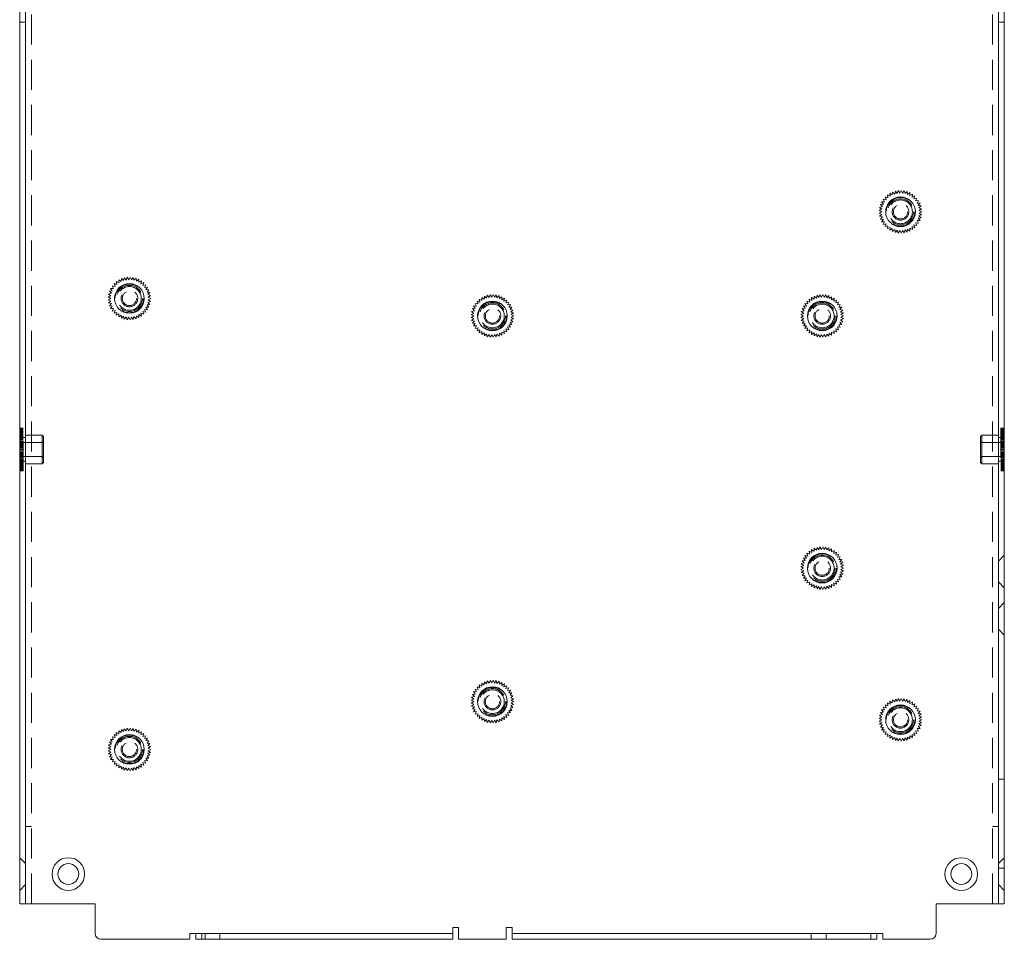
# Model space of a CAD drawing. Header units: millimetres. Extents: x 4065 to 8083, y -652 to 5416.
# Tile 125 of 256: x 5502 to 5668, y 2818 to 2973. Entities that reach past the tile are written whole.
import ezdxf

# ---------------------------------------------------------------- set-up
doc = ezdxf.new("R2010")
doc.units = ezdxf.units.MM
doc.header["$LTSCALE"] = 0.8
doc.linetypes.add('HIDDEN', pattern=[9.525, 6.35, -3.175])
doc.layers.get('0').update_dxf_attribs({"linetype": 'CONTINUOUS', "lineweight": 0})
doc.layers.add('3', color=5, linetype='HIDDEN', lineweight=0)

msp = doc.modelspace()

# ---------------------------------------------------------------- linework, layer by layer
for p, q in [((5503.061, 2824.28), (5503.061, 3426.28)), ((5667.061, 3426.28), (5667.061, 2824.28)), ((5502.061, 2824.28), (5502.061, 3425.28)), ((5668.061, 3425.28), (5668.061, 2824.28)), ((5502.061, 2824.28), (5514.761, 2824.28)), ((5514.761, 2819.28), (5514.761, 2824.28)), ((5668.061, 2824.28), (5656.561, 2824.28)), ((5656.561, 2819.28), (5656.561, 2824.28)), ((5530.761, 2819.28), (5575.061, 2819.28)), ((5530.761, 2818.28), (5530.761, 2819.28)), ((5531.761, 2818.28), (5531.761, 2819.28)), ((5575.061, 2820.28), (5576.061, 2820.28)), ((5575.061, 2818.28), (5575.061, 2820.28)), ((5576.061, 2820.28), (5576.061, 2818.28)), ((5584.061, 2820.28), (5585.061, 2820.28)), ((5584.061, 2818.28), (5584.061, 2820.28)), ((5585.061, 2818.28), (5585.061, 2820.28)), ((5585.061, 2819.28), (5647.561, 2819.28)), ((5646.561, 2818.28), (5646.561, 2819.28)), ((5647.561, 2818.28), (5647.561, 2819.28)), ((5530.761, 2818.28), (5515.761, 2818.28)), ((5575.061, 2818.28), (5531.761, 2818.28)), ((5584.061, 2818.28), (5576.061, 2818.28)), ((5646.561, 2818.28), (5585.061, 2818.28)), ((5655.561, 2818.28), (5647.561, 2818.28))]:
    msp.add_line(p, q)
for centre, radius in [((5650.561, 2940.88), 2.5), ((5520.561, 2926.28), 2.5), ((5581.761, 2923.33), 2.5), ((5637.361, 2923.33), 2.5), ((5637.361, 2880.83), 2.5), ((5581.761, 2858.33), 2.5), ((5650.561, 2855.28), 2.5), ((5520.561, 2850.28), 2.5), ((5510.261, 2829.28), 2.75), ((5660.811, 2829.28), 2.75), ((5510.261, 2829.28), 1.75), ((5660.811, 2829.28), 1.75)]:
    msp.add_circle(centre, radius)
for centre, start, end in [((5515.761, 2819.28), 180, 270), ((5655.561, 2819.28), 270, 0)]:
    msp.add_arc(centre, 1, start, end)
at = {"layer": '3'}
for p, q in [((5503.061, 2824.28), (5503.061, 3391.28)), ((5667.061, 3391.28), (5667.061, 2824.28)), ((5504.061, 2824.28), (5504.061, 3374.28)), ((5666.061, 2824.28), (5666.061, 3374.28)), ((5502.061, 2972.83), (5503.061, 2972.83)), ((5668.061, 2972.83), (5667.061, 2972.83)), ((5648.449, 2943.226), (5647.971, 2943.381)), ((5647.971, 2943.381), (5648.143, 2942.909)), ((5648.796, 2943.497), (5648.345, 2943.717)), ((5648.345, 2943.717), (5648.449, 2943.226)), ((5649.177, 2943.717), (5648.761, 2943.998)), ((5648.761, 2943.998), (5648.796, 2943.497)), ((5649.212, 2944.218), (5649.177, 2943.717)), ((5649.586, 2943.882), (5649.212, 2944.218)), ((5649.69, 2944.373), (5649.586, 2943.882)), ((5650.013, 2943.988), (5649.69, 2944.373)), ((5650.185, 2944.46), (5650.013, 2943.988)), ((5650.451, 2944.034), (5650.185, 2944.46)), ((5650.687, 2944.478), (5650.451, 2944.034)), ((5650.891, 2944.019), (5650.687, 2944.478)), ((5651.186, 2944.425), (5650.891, 2944.019)), ((5651.325, 2943.942), (5651.186, 2944.425)), ((5651.673, 2944.304), (5651.325, 2943.942)), ((5651.743, 2943.806), (5651.673, 2944.304)), ((5652.139, 2944.116), (5651.743, 2943.806)), ((5652.139, 2943.613), (5652.139, 2944.116)), ((5652.574, 2943.864), (5652.139, 2943.613)), ((5652.504, 2943.367), (5652.574, 2943.864)), ((5652.97, 2943.555), (5652.504, 2943.367)), ((5652.831, 2943.072), (5652.97, 2943.555)), ((5653.319, 2943.194), (5652.831, 2943.072)), ((5653.114, 2942.735), (5653.319, 2943.194)), ((5647.527, 2941.75), (5647.04, 2941.628)), ((5647.04, 2941.628), (5647.435, 2941.319)), ((5647.678, 2942.164), (5647.178, 2942.111)), ((5647.178, 2942.111), (5647.527, 2941.75)), ((5647.884, 2942.553), (5647.382, 2942.57)), ((5647.382, 2942.57), (5647.678, 2942.164)), ((5648.143, 2942.909), (5647.648, 2942.996)), ((5647.648, 2942.996), (5647.884, 2942.553)), ((5653.614, 2942.788), (5653.114, 2942.735)), ((5653.348, 2942.362), (5653.614, 2942.788)), ((5653.85, 2942.344), (5653.348, 2942.362)), ((5653.527, 2941.959), (5653.85, 2942.344)), ((5654.021, 2941.872), (5653.527, 2941.959)), ((5653.648, 2941.536), (5654.021, 2941.872)), ((5654.126, 2941.381), (5653.648, 2941.536)), ((5647.435, 2941.319), (5646.97, 2941.131)), ((5646.97, 2941.131), (5647.405, 2940.88)), ((5647.405, 2940.88), (5646.97, 2940.629)), ((5646.97, 2940.629), (5647.435, 2940.441)), ((5647.435, 2940.441), (5647.04, 2940.131)), ((5647.04, 2940.131), (5647.527, 2940.01)), ((5647.527, 2940.01), (5647.178, 2939.649)), ((5653.527, 2939.8), (5654.021, 2939.888)), ((5653.648, 2940.224), (5654.126, 2940.379)), ((5654.021, 2939.888), (5653.648, 2940.224)), ((5653.71, 2941.1), (5654.126, 2941.381)), ((5654.161, 2940.88), (5653.71, 2941.1)), ((5653.71, 2940.66), (5654.161, 2940.88)), ((5654.126, 2940.379), (5653.71, 2940.66)), ((5647.178, 2939.649), (5647.678, 2939.596)), ((5647.678, 2939.596), (5647.382, 2939.19)), ((5647.382, 2939.19), (5647.884, 2939.207)), ((5647.884, 2939.207), (5647.648, 2938.764)), ((5647.648, 2938.764), (5648.143, 2938.851)), ((5648.143, 2938.851), (5647.971, 2938.379)), ((5647.971, 2938.379), (5648.449, 2938.534)), ((5648.449, 2938.534), (5648.345, 2938.043)), ((5648.345, 2938.043), (5648.796, 2938.263)), ((5648.796, 2938.263), (5648.761, 2937.762)), ((5652.504, 2938.393), (5652.97, 2938.205)), ((5652.574, 2937.895), (5652.504, 2938.393)), ((5652.831, 2938.687), (5653.319, 2938.566)), ((5652.97, 2938.205), (5652.831, 2938.687)), ((5653.114, 2939.025), (5653.614, 2938.972)), ((5653.319, 2938.566), (5653.114, 2939.025)), ((5653.348, 2939.398), (5653.85, 2939.416)), ((5653.614, 2938.972), (5653.348, 2939.398)), ((5653.85, 2939.416), (5653.527, 2939.8)), ((5648.761, 2937.762), (5649.177, 2938.043)), ((5649.177, 2938.043), (5649.212, 2937.542)), ((5649.212, 2937.542), (5649.586, 2937.878)), ((5649.586, 2937.878), (5649.69, 2937.387)), ((5649.69, 2937.387), (5650.013, 2937.772)), ((5650.013, 2937.772), (5650.185, 2937.3)), ((5650.185, 2937.3), (5650.451, 2937.726)), ((5650.451, 2937.726), (5650.687, 2937.282)), ((5650.687, 2937.282), (5650.891, 2937.741)), ((5650.891, 2937.741), (5651.186, 2937.335)), ((5651.186, 2937.335), (5651.325, 2937.817)), ((5651.325, 2937.817), (5651.673, 2937.456)), ((5651.673, 2937.456), (5651.743, 2937.953)), ((5651.743, 2937.953), (5652.139, 2937.644)), ((5652.139, 2938.147), (5652.574, 2937.895)), ((5652.139, 2937.644), (5652.139, 2938.147)), ((5518.143, 2928.309), (5517.648, 2928.396)), ((5517.648, 2928.396), (5517.884, 2927.953)), ((5518.449, 2928.626), (5517.971, 2928.781)), ((5517.971, 2928.781), (5518.143, 2928.309)), ((5518.796, 2928.897), (5518.345, 2929.117)), ((5518.345, 2929.117), (5518.449, 2928.626)), ((5519.177, 2929.117), (5518.761, 2929.398)), ((5518.761, 2929.398), (5518.796, 2928.897)), ((5519.212, 2929.618), (5519.177, 2929.117)), ((5519.586, 2929.282), (5519.212, 2929.618)), ((5519.69, 2929.773), (5519.586, 2929.282)), ((5520.013, 2929.388), (5519.69, 2929.773)), ((5520.185, 2929.86), (5520.013, 2929.388)), ((5520.451, 2929.434), (5520.185, 2929.86)), ((5520.687, 2929.878), (5520.451, 2929.434)), ((5520.891, 2929.419), (5520.687, 2929.878)), ((5521.186, 2929.825), (5520.891, 2929.419)), ((5521.325, 2929.342), (5521.186, 2929.825)), ((5521.673, 2929.704), (5521.325, 2929.342)), ((5521.743, 2929.206), (5521.673, 2929.704)), ((5522.139, 2929.516), (5521.743, 2929.206)), ((5522.139, 2929.013), (5522.139, 2929.516)), ((5522.574, 2929.264), (5522.139, 2929.013)), ((5522.504, 2928.767), (5522.574, 2929.264)), ((5522.97, 2928.955), (5522.504, 2928.767)), ((5522.831, 2928.472), (5522.97, 2928.955)), ((5523.319, 2928.594), (5522.831, 2928.472)), ((5523.114, 2928.135), (5523.319, 2928.594)), ((5517.435, 2926.719), (5516.97, 2926.531)), ((5517.527, 2927.15), (5517.04, 2927.028)), ((5517.04, 2927.028), (5517.435, 2926.719)), ((5517.678, 2927.564), (5517.178, 2927.511)), ((5517.178, 2927.511), (5517.527, 2927.15)), ((5517.884, 2927.953), (5517.382, 2927.97)), ((5517.382, 2927.97), (5517.678, 2927.564)), ((5523.614, 2928.188), (5523.114, 2928.135)), ((5523.348, 2927.762), (5523.614, 2928.188)), ((5523.85, 2927.744), (5523.348, 2927.762)), ((5523.527, 2927.359), (5523.85, 2927.744)), ((5524.021, 2927.272), (5523.527, 2927.359)), ((5523.648, 2926.936), (5524.021, 2927.272)), ((5524.126, 2926.781), (5523.648, 2926.936)), ((5523.71, 2926.5), (5524.126, 2926.781)), ((5580.412, 2926.668), (5580.377, 2926.167)), ((5580.786, 2926.332), (5580.412, 2926.668)), ((5580.89, 2926.823), (5580.786, 2926.332)), ((5581.213, 2926.438), (5580.89, 2926.823)), ((5581.385, 2926.91), (5581.213, 2926.438)), ((5581.651, 2926.484), (5581.385, 2926.91)), ((5581.887, 2926.928), (5581.651, 2926.484)), ((5582.091, 2926.469), (5581.887, 2926.928)), ((5582.386, 2926.875), (5582.091, 2926.469)), ((5582.525, 2926.392), (5582.386, 2926.875)), ((5582.873, 2926.754), (5582.525, 2926.392)), ((5582.943, 2926.256), (5582.873, 2926.754)), ((5636.012, 2926.668), (5635.977, 2926.167)), ((5636.386, 2926.332), (5636.012, 2926.668)), ((5636.49, 2926.823), (5636.386, 2926.332)), ((5636.813, 2926.438), (5636.49, 2926.823)), ((5636.985, 2926.91), (5636.813, 2926.438)), ((5637.251, 2926.484), (5636.985, 2926.91)), ((5637.487, 2926.928), (5637.251, 2926.484)), ((5637.691, 2926.469), (5637.487, 2926.928)), ((5637.986, 2926.875), (5637.691, 2926.469)), ((5638.125, 2926.392), (5637.986, 2926.875)), ((5638.473, 2926.754), (5638.125, 2926.392)), ((5638.543, 2926.256), (5638.473, 2926.754)), ((5516.97, 2926.531), (5517.405, 2926.28)), ((5517.405, 2926.28), (5516.97, 2926.029)), ((5516.97, 2926.029), (5517.435, 2925.841)), ((5517.435, 2925.841), (5517.04, 2925.531)), ((5517.04, 2925.531), (5517.527, 2925.41)), ((5517.527, 2925.41), (5517.178, 2925.049)), ((5517.178, 2925.049), (5517.678, 2924.996)), ((5517.678, 2924.996), (5517.382, 2924.59)), ((5523.527, 2925.2), (5524.021, 2925.288)), ((5523.85, 2924.816), (5523.527, 2925.2)), ((5523.648, 2925.624), (5524.126, 2925.779)), ((5524.021, 2925.288), (5523.648, 2925.624)), ((5524.161, 2926.28), (5523.71, 2926.5)), ((5523.71, 2926.06), (5524.161, 2926.28)), ((5524.126, 2925.779), (5523.71, 2926.06)), ((5579.084, 2925.003), (5578.582, 2925.02)), ((5578.582, 2925.02), (5578.878, 2924.614)), ((5579.343, 2925.359), (5578.848, 2925.446)), ((5578.848, 2925.446), (5579.084, 2925.003)), ((5579.649, 2925.676), (5579.171, 2925.831)), ((5579.171, 2925.831), (5579.343, 2925.359)), ((5579.996, 2925.947), (5579.545, 2926.167)), ((5579.545, 2926.167), (5579.649, 2925.676)), ((5580.377, 2926.167), (5579.961, 2926.448)), ((5579.961, 2926.448), (5579.996, 2925.947)), ((5583.339, 2926.566), (5582.943, 2926.256)), ((5583.339, 2926.063), (5583.339, 2926.566)), ((5583.774, 2926.314), (5583.339, 2926.063)), ((5583.704, 2925.817), (5583.774, 2926.314)), ((5584.17, 2926.005), (5583.704, 2925.817)), ((5584.031, 2925.522), (5584.17, 2926.005)), ((5584.519, 2925.644), (5584.031, 2925.522)), ((5584.314, 2925.185), (5584.519, 2925.644)), ((5584.814, 2925.238), (5584.314, 2925.185)), ((5584.548, 2924.812), (5584.814, 2925.238)), ((5634.684, 2925.003), (5634.182, 2925.02)), ((5634.182, 2925.02), (5634.478, 2924.614)), ((5634.943, 2925.359), (5634.448, 2925.446)), ((5634.448, 2925.446), (5634.684, 2925.003)), ((5635.249, 2925.676), (5634.771, 2925.831)), ((5634.771, 2925.831), (5634.943, 2925.359)), ((5635.596, 2925.947), (5635.145, 2926.167)), ((5635.145, 2926.167), (5635.249, 2925.676)), ((5635.977, 2926.167), (5635.561, 2926.448)), ((5635.561, 2926.448), (5635.596, 2925.947)), ((5638.939, 2926.566), (5638.543, 2926.256)), ((5638.939, 2926.063), (5638.939, 2926.566)), ((5639.374, 2926.314), (5638.939, 2926.063)), ((5639.304, 2925.817), (5639.374, 2926.314)), ((5639.77, 2926.005), (5639.304, 2925.817)), ((5639.631, 2925.522), (5639.77, 2926.005)), ((5640.119, 2925.644), (5639.631, 2925.522)), ((5639.914, 2925.185), (5640.119, 2925.644)), ((5640.414, 2925.238), (5639.914, 2925.185)), ((5640.148, 2924.812), (5640.414, 2925.238)), ((5517.382, 2924.59), (5517.884, 2924.607)), ((5517.884, 2924.607), (5517.648, 2924.164)), ((5517.648, 2924.164), (5518.143, 2924.251)), ((5518.143, 2924.251), (5517.971, 2923.779)), ((5517.971, 2923.779), (5518.449, 2923.934)), ((5518.449, 2923.934), (5518.345, 2923.443)), ((5518.345, 2923.443), (5518.796, 2923.663)), ((5518.796, 2923.663), (5518.761, 2923.162)), ((5518.761, 2923.162), (5519.177, 2923.443)), ((5519.177, 2923.443), (5519.212, 2922.942)), ((5519.212, 2922.942), (5519.586, 2923.278)), ((5519.586, 2923.278), (5519.69, 2922.787)), ((5521.673, 2922.856), (5521.743, 2923.353)), ((5521.743, 2923.353), (5522.139, 2923.044)), ((5522.139, 2923.547), (5522.574, 2923.295)), ((5522.139, 2923.044), (5522.139, 2923.547)), ((5522.504, 2923.793), (5522.97, 2923.605)), ((5522.574, 2923.295), (5522.504, 2923.793)), ((5522.831, 2924.087), (5523.319, 2923.966)), ((5522.97, 2923.605), (5522.831, 2924.087)), ((5523.114, 2924.425), (5523.614, 2924.372)), ((5523.319, 2923.966), (5523.114, 2924.425)), ((5523.348, 2924.798), (5523.85, 2924.816)), ((5523.614, 2924.372), (5523.348, 2924.798)), ((5578.635, 2923.769), (5578.17, 2923.581)), ((5578.17, 2923.581), (5578.605, 2923.33)), ((5578.605, 2923.33), (5578.17, 2923.079)), ((5578.727, 2924.2), (5578.24, 2924.078)), ((5578.24, 2924.078), (5578.635, 2923.769)), ((5578.878, 2924.614), (5578.378, 2924.561)), ((5578.378, 2924.561), (5578.727, 2924.2)), ((5585.05, 2924.794), (5584.548, 2924.812)), ((5584.727, 2924.409), (5585.05, 2924.794)), ((5585.221, 2924.322), (5584.727, 2924.409)), ((5584.848, 2923.986), (5585.221, 2924.322)), ((5585.326, 2923.831), (5584.848, 2923.986)), ((5584.91, 2923.55), (5585.326, 2923.831)), ((5585.361, 2923.33), (5584.91, 2923.55)), ((5584.91, 2923.11), (5585.361, 2923.33)), ((5634.235, 2923.769), (5633.77, 2923.581)), ((5633.77, 2923.581), (5634.205, 2923.33)), ((5634.205, 2923.33), (5633.77, 2923.079)), ((5634.327, 2924.2), (5633.84, 2924.078)), ((5633.84, 2924.078), (5634.235, 2923.769)), ((5634.478, 2924.614), (5633.978, 2924.561)), ((5633.978, 2924.561), (5634.327, 2924.2)), ((5640.65, 2924.794), (5640.148, 2924.812)), ((5640.327, 2924.409), (5640.65, 2924.794)), ((5640.821, 2924.322), (5640.327, 2924.409)), ((5640.448, 2923.986), (5640.821, 2924.322)), ((5640.926, 2923.831), (5640.448, 2923.986)), ((5640.51, 2923.55), (5640.926, 2923.831)), ((5640.961, 2923.33), (5640.51, 2923.55)), ((5640.51, 2923.11), (5640.961, 2923.33)), ((5519.69, 2922.787), (5520.013, 2923.172)), ((5520.013, 2923.172), (5520.185, 2922.7)), ((5520.185, 2922.7), (5520.451, 2923.126)), ((5520.451, 2923.126), (5520.687, 2922.682)), ((5520.687, 2922.682), (5520.891, 2923.141)), ((5520.891, 2923.141), (5521.186, 2922.735)), ((5521.186, 2922.735), (5521.325, 2923.217)), ((5521.325, 2923.217), (5521.673, 2922.856)), ((5578.17, 2923.079), (5578.635, 2922.891)), ((5578.635, 2922.891), (5578.24, 2922.581)), ((5578.24, 2922.581), (5578.727, 2922.46)), ((5578.727, 2922.46), (5578.378, 2922.099)), ((5578.378, 2922.099), (5578.878, 2922.046)), ((5578.878, 2922.046), (5578.582, 2921.64)), ((5578.582, 2921.64), (5579.084, 2921.657)), ((5579.084, 2921.657), (5578.848, 2921.214)), ((5584.548, 2921.848), (5585.05, 2921.866)), ((5584.814, 2921.422), (5584.548, 2921.848)), ((5584.727, 2922.25), (5585.221, 2922.338)), ((5585.05, 2921.866), (5584.727, 2922.25)), ((5584.848, 2922.674), (5585.326, 2922.829)), ((5585.221, 2922.338), (5584.848, 2922.674)), ((5585.326, 2922.829), (5584.91, 2923.11)), ((5633.77, 2923.079), (5634.235, 2922.891)), ((5634.235, 2922.891), (5633.84, 2922.581)), ((5633.84, 2922.581), (5634.327, 2922.46)), ((5634.327, 2922.46), (5633.978, 2922.099)), ((5633.978, 2922.099), (5634.478, 2922.046)), ((5634.478, 2922.046), (5634.182, 2921.64)), ((5634.182, 2921.64), (5634.684, 2921.657)), ((5634.684, 2921.657), (5634.448, 2921.214)), ((5640.148, 2921.848), (5640.65, 2921.866)), ((5640.414, 2921.422), (5640.148, 2921.848)), ((5640.327, 2922.25), (5640.821, 2922.338)), ((5640.65, 2921.866), (5640.327, 2922.25)), ((5640.448, 2922.674), (5640.926, 2922.829)), ((5640.821, 2922.338), (5640.448, 2922.674)), ((5640.926, 2922.829), (5640.51, 2923.11)), ((5578.848, 2921.214), (5579.343, 2921.301)), ((5579.343, 2921.301), (5579.171, 2920.829)), ((5579.171, 2920.829), (5579.649, 2920.984)), ((5579.649, 2920.984), (5579.545, 2920.493)), ((5579.545, 2920.493), (5579.996, 2920.713)), ((5579.996, 2920.713), (5579.961, 2920.212)), ((5579.961, 2920.212), (5580.377, 2920.493)), ((5580.377, 2920.493), (5580.412, 2919.992)), ((5580.412, 2919.992), (5580.786, 2920.328)), ((5580.786, 2920.328), (5580.89, 2919.837)), ((5580.89, 2919.837), (5581.213, 2920.222)), ((5581.213, 2920.222), (5581.385, 2919.75)), ((5581.385, 2919.75), (5581.651, 2920.176)), ((5581.651, 2920.176), (5581.887, 2919.732)), ((5581.887, 2919.732), (5582.091, 2920.191)), ((5582.091, 2920.191), (5582.386, 2919.785)), ((5582.386, 2919.785), (5582.525, 2920.267)), ((5582.525, 2920.267), (5582.873, 2919.906)), ((5582.873, 2919.906), (5582.943, 2920.403)), ((5582.943, 2920.403), (5583.339, 2920.094)), ((5583.339, 2920.597), (5583.774, 2920.345)), ((5583.339, 2920.094), (5583.339, 2920.597)), ((5583.704, 2920.843), (5584.17, 2920.655)), ((5583.774, 2920.345), (5583.704, 2920.843)), ((5584.031, 2921.137), (5584.519, 2921.016)), ((5584.17, 2920.655), (5584.031, 2921.137)), ((5584.314, 2921.475), (5584.814, 2921.422)), ((5584.519, 2921.016), (5584.314, 2921.475)), ((5634.448, 2921.214), (5634.943, 2921.301)), ((5634.943, 2921.301), (5634.771, 2920.829)), ((5634.771, 2920.829), (5635.249, 2920.984)), ((5635.249, 2920.984), (5635.145, 2920.493)), ((5635.145, 2920.493), (5635.596, 2920.713)), ((5635.596, 2920.713), (5635.561, 2920.212)), ((5635.561, 2920.212), (5635.977, 2920.493)), ((5635.977, 2920.493), (5636.012, 2919.992)), ((5636.012, 2919.992), (5636.386, 2920.328)), ((5636.386, 2920.328), (5636.49, 2919.837)), ((5636.49, 2919.837), (5636.813, 2920.222)), ((5636.813, 2920.222), (5636.985, 2919.75)), ((5636.985, 2919.75), (5637.251, 2920.176)), ((5637.251, 2920.176), (5637.487, 2919.732)), ((5637.487, 2919.732), (5637.691, 2920.191)), ((5637.691, 2920.191), (5637.986, 2919.785)), ((5637.986, 2919.785), (5638.125, 2920.267)), ((5638.125, 2920.267), (5638.473, 2919.906)), ((5638.473, 2919.906), (5638.543, 2920.403)), ((5638.543, 2920.403), (5638.939, 2920.094)), ((5638.939, 2920.597), (5639.374, 2920.345)), ((5638.939, 2920.094), (5638.939, 2920.597)), ((5639.304, 2920.843), (5639.77, 2920.655)), ((5639.374, 2920.345), (5639.304, 2920.843)), ((5639.631, 2921.137), (5640.119, 2921.016)), ((5639.77, 2920.655), (5639.631, 2921.137)), ((5639.914, 2921.475), (5640.414, 2921.422)), ((5640.119, 2921.016), (5639.914, 2921.475)), ((5502.061, 2904.428), (5502.661, 2904.428)), ((5502.061, 2897.232), (5502.061, 2904.428)), ((5502.061, 2904.41), (5502.661, 2904.41)), ((5502.061, 2904.375), (5502.661, 2904.375)), ((5502.061, 2904.323), (5502.661, 2904.323)), ((5502.061, 2904.254), (5502.661, 2904.254)), ((5502.061, 2904.168), (5502.661, 2904.168)), ((5502.061, 2904.066), (5502.661, 2904.066)), ((5502.661, 2903.984), (5502.061, 2903.984)), ((5502.661, 2903.969), (5502.061, 2903.969)), ((5502.061, 2903.948), (5502.661, 2903.948)), ((5502.661, 2903.938), (5502.061, 2903.938)), ((5502.661, 2903.892), (5502.061, 2903.892)), ((5502.661, 2903.832), (5502.061, 2903.832)), ((5502.061, 2903.814), (5502.661, 2903.814)), ((5502.661, 2903.756), (5502.061, 2903.756)), ((5502.661, 2903.667), (5502.061, 2903.667)), ((5502.661, 2903.563), (5502.061, 2903.563)), ((5502.061, 2903.505), (5502.661, 2903.505)), ((5502.661, 2903.447), (5502.061, 2903.447)), ((5502.661, 2897.232), (5502.661, 2904.428)), ((5668.061, 2904.428), (5667.461, 2904.428)), ((5667.461, 2904.428), (5667.461, 2897.232)), ((5668.061, 2904.41), (5667.461, 2904.41)), ((5668.061, 2904.375), (5667.461, 2904.375)), ((5668.061, 2904.323), (5667.461, 2904.323)), ((5668.061, 2904.254), (5667.461, 2904.254)), ((5668.061, 2904.168), (5667.461, 2904.168)), ((5668.061, 2904.066), (5667.461, 2904.066)), ((5667.461, 2903.984), (5668.061, 2903.984)), ((5667.461, 2903.969), (5668.061, 2903.969)), ((5668.061, 2903.948), (5667.461, 2903.948)), ((5667.461, 2903.938), (5668.061, 2903.938)), ((5667.461, 2903.892), (5668.061, 2903.892)), ((5667.461, 2903.832), (5668.061, 2903.832)), ((5668.061, 2903.814), (5667.461, 2903.814)), ((5667.461, 2903.756), (5668.061, 2903.756)), ((5668.061, 2903.667), (5667.461, 2903.667)), ((5667.461, 2903.563), (5668.061, 2903.563)), ((5668.061, 2903.505), (5667.461, 2903.505)), ((5667.461, 2903.447), (5668.061, 2903.447)), ((5668.061, 2904.428), (5668.061, 2897.232)), ((5502.061, 2903.331), (5502.661, 2903.331)), ((5502.661, 2903.317), (5502.061, 2903.317)), ((5502.661, 2903.176), (5502.061, 2903.176)), ((5502.061, 2903.144), (5502.661, 2903.144)), ((5502.661, 2903.022), (5502.061, 2903.022)), ((5502.061, 2902.946), (5502.661, 2902.946)), ((5502.661, 2902.859), (5502.061, 2902.859)), ((5502.061, 2902.738), (5502.661, 2902.738)), ((5502.661, 2902.685), (5502.061, 2902.685)), ((5502.061, 2902.52), (5502.661, 2902.52)), ((5502.661, 2902.503), (5502.061, 2902.503)), ((5502.661, 2902.312), (5502.061, 2902.312)), ((5502.061, 2902.294), (5502.661, 2902.294)), ((5502.661, 2902.114), (5502.061, 2902.114)), ((5502.061, 2902.061), (5502.661, 2902.061)), ((5502.661, 2901.909), (5502.061, 2901.909)), ((5502.061, 2901.822), (5502.661, 2901.822)), ((5502.661, 2901.7), (5502.061, 2901.7)), ((5502.661, 2902.83), (5503.061, 2902.83)), ((5502.661, 2902.03), (5505.861, 2902.03)), ((5503.061, 2903.23), (5505.861, 2903.23)), ((5503.061, 2898.43), (5503.061, 2903.23)), ((5506.061, 2903.03), (5505.861, 2903.23)), ((5505.861, 2903.23), (5505.861, 2898.43)), ((5505.861, 2902.03), (5506.061, 2902.23)), ((5506.061, 2898.63), (5506.061, 2903.03)), ((5664.061, 2903.03), (5664.261, 2903.23)), ((5664.061, 2903.03), (5664.061, 2898.63)), ((5664.261, 2902.03), (5664.061, 2902.23)), ((5667.061, 2903.23), (5664.261, 2903.23)), ((5664.261, 2903.23), (5664.261, 2898.43)), ((5667.461, 2902.03), (5664.261, 2902.03)), ((5667.061, 2898.43), (5667.061, 2903.23)), ((5667.461, 2902.83), (5667.061, 2902.83)), ((5668.061, 2903.331), (5667.461, 2903.331)), ((5667.461, 2903.317), (5668.061, 2903.317)), ((5667.461, 2903.176), (5668.061, 2903.176)), ((5668.061, 2903.144), (5667.461, 2903.144)), ((5667.461, 2903.022), (5668.061, 2903.022)), ((5668.061, 2902.946), (5667.461, 2902.946)), ((5667.461, 2902.859), (5668.061, 2902.859)), ((5668.061, 2902.738), (5667.461, 2902.738)), ((5667.461, 2902.685), (5668.061, 2902.685)), ((5668.061, 2902.52), (5667.461, 2902.52)), ((5667.461, 2902.503), (5668.061, 2902.503)), ((5667.461, 2902.312), (5668.061, 2902.312)), ((5668.061, 2902.294), (5667.461, 2902.294)), ((5667.461, 2902.114), (5668.061, 2902.114)), ((5668.061, 2902.061), (5667.461, 2902.061)), ((5667.461, 2901.909), (5668.061, 2901.909)), ((5668.061, 2901.822), (5667.461, 2901.822)), ((5667.461, 2901.7), (5668.061, 2901.7)), ((5502.061, 2901.578), (5502.661, 2901.578)), ((5502.661, 2901.486), (5502.061, 2901.486)), ((5502.061, 2901.331), (5502.661, 2901.331)), ((5502.661, 2901.269), (5502.061, 2901.269)), ((5502.061, 2901.081), (5502.661, 2901.081)), ((5502.661, 2901.05), (5502.061, 2901.05)), ((5502.661, 2900.83), (5502.061, 2900.83)), ((5502.661, 2900.61), (5502.061, 2900.61)), ((5502.061, 2900.579), (5502.661, 2900.579)), ((5502.661, 2900.391), (5502.061, 2900.391)), ((5502.061, 2900.329), (5502.661, 2900.329)), ((5502.661, 2900.174), (5502.061, 2900.174)), ((5502.061, 2900.081), (5502.661, 2900.081)), ((5668.061, 2901.578), (5667.461, 2901.578)), ((5667.461, 2901.486), (5668.061, 2901.486)), ((5668.061, 2901.331), (5667.461, 2901.331)), ((5667.461, 2901.269), (5668.061, 2901.269)), ((5668.061, 2901.081), (5667.461, 2901.081)), ((5667.461, 2901.05), (5668.061, 2901.05)), ((5668.061, 2900.83), (5667.461, 2900.83)), ((5667.461, 2900.61), (5668.061, 2900.61)), ((5668.061, 2900.579), (5667.461, 2900.579)), ((5667.461, 2900.391), (5668.061, 2900.391)), ((5668.061, 2900.329), (5667.461, 2900.329)), ((5667.461, 2900.174), (5668.061, 2900.174)), ((5668.061, 2900.081), (5667.461, 2900.081)), ((5502.661, 2899.96), (5502.061, 2899.96)), ((5502.061, 2899.838), (5502.661, 2899.838)), ((5502.661, 2899.75), (5502.061, 2899.75)), ((5502.061, 2899.599), (5502.661, 2899.599)), ((5502.661, 2899.546), (5502.061, 2899.546)), ((5502.061, 2899.366), (5502.661, 2899.366)), ((5502.661, 2899.348), (5502.061, 2899.348)), ((5502.661, 2899.157), (5502.061, 2899.157)), ((5502.061, 2899.14), (5502.661, 2899.14)), ((5502.661, 2898.975), (5502.061, 2898.975)), ((5502.061, 2898.922), (5502.661, 2898.922)), ((5502.661, 2898.801), (5502.061, 2898.801)), ((5502.061, 2898.714), (5502.661, 2898.714)), ((5502.661, 2898.637), (5502.061, 2898.637)), ((5502.061, 2898.516), (5502.661, 2898.516)), ((5502.661, 2898.484), (5502.061, 2898.484)), ((5502.661, 2899.63), (5505.861, 2899.63)), ((5502.661, 2898.83), (5503.061, 2898.83)), ((5503.061, 2898.43), (5505.861, 2898.43)), ((5505.861, 2899.63), (5506.061, 2899.43)), ((5506.061, 2898.63), (5505.861, 2898.43)), ((5664.261, 2899.63), (5664.061, 2899.43)), ((5664.061, 2898.63), (5664.261, 2898.43)), ((5667.461, 2899.63), (5664.261, 2899.63)), ((5667.061, 2898.43), (5664.261, 2898.43)), ((5667.461, 2898.83), (5667.061, 2898.83)), ((5667.461, 2899.96), (5668.061, 2899.96)), ((5668.061, 2899.838), (5667.461, 2899.838)), ((5667.461, 2899.75), (5668.061, 2899.75)), ((5668.061, 2899.599), (5667.461, 2899.599)), ((5667.461, 2899.546), (5668.061, 2899.546)), ((5668.061, 2899.366), (5667.461, 2899.366)), ((5667.461, 2899.348), (5668.061, 2899.348)), ((5667.461, 2899.157), (5668.061, 2899.157)), ((5668.061, 2899.14), (5667.461, 2899.14)), ((5667.461, 2898.975), (5668.061, 2898.975)), ((5668.061, 2898.922), (5667.461, 2898.922)), ((5667.461, 2898.801), (5668.061, 2898.801)), ((5668.061, 2898.714), (5667.461, 2898.714)), ((5667.461, 2898.637), (5668.061, 2898.637)), ((5668.061, 2898.516), (5667.461, 2898.516)), ((5667.461, 2898.484), (5668.061, 2898.484)), ((5502.661, 2898.343), (5502.061, 2898.343)), ((5502.061, 2898.329), (5502.661, 2898.329)), ((5502.661, 2898.213), (5502.061, 2898.213)), ((5502.061, 2898.155), (5502.661, 2898.155)), ((5502.661, 2898.097), (5502.061, 2898.097)), ((5502.661, 2897.993), (5502.061, 2897.993)), ((5502.661, 2897.903), (5502.061, 2897.903)), ((5502.061, 2897.845), (5502.661, 2897.845)), ((5502.661, 2897.828), (5502.061, 2897.828)), ((5502.661, 2897.767), (5502.061, 2897.767)), ((5502.661, 2897.722), (5502.061, 2897.722)), ((5502.061, 2897.712), (5502.661, 2897.712)), ((5502.661, 2897.691), (5502.061, 2897.691)), ((5502.661, 2897.676), (5502.061, 2897.676)), ((5502.061, 2897.594), (5502.661, 2897.594)), ((5502.061, 2897.492), (5502.661, 2897.492)), ((5502.061, 2897.406), (5502.661, 2897.406)), ((5502.061, 2897.337), (5502.661, 2897.337)), ((5502.061, 2897.285), (5502.661, 2897.285)), ((5502.061, 2897.25), (5502.661, 2897.25)), ((5502.061, 2897.232), (5502.661, 2897.232)), ((5667.461, 2898.343), (5668.061, 2898.343)), ((5668.061, 2898.329), (5667.461, 2898.329)), ((5667.461, 2898.213), (5668.061, 2898.213)), ((5668.061, 2898.155), (5667.461, 2898.155)), ((5667.461, 2898.097), (5668.061, 2898.097)), ((5668.061, 2897.993), (5667.461, 2897.993)), ((5667.461, 2897.903), (5668.061, 2897.903)), ((5668.061, 2897.845), (5667.461, 2897.845)), ((5667.461, 2897.828), (5668.061, 2897.828)), ((5667.461, 2897.767), (5668.061, 2897.767)), ((5667.461, 2897.722), (5668.061, 2897.722)), ((5668.061, 2897.712), (5667.461, 2897.712)), ((5667.461, 2897.691), (5668.061, 2897.691)), ((5667.461, 2897.676), (5668.061, 2897.676)), ((5668.061, 2897.594), (5667.461, 2897.594)), ((5668.061, 2897.492), (5667.461, 2897.492)), ((5668.061, 2897.406), (5667.461, 2897.406)), ((5668.061, 2897.337), (5667.461, 2897.337)), ((5668.061, 2897.285), (5667.461, 2897.285)), ((5668.061, 2897.25), (5667.461, 2897.25)), ((5668.061, 2897.232), (5667.461, 2897.232)), ((5635.596, 2883.447), (5635.145, 2883.667)), ((5635.145, 2883.667), (5635.249, 2883.176)), ((5635.977, 2883.667), (5635.561, 2883.948)), ((5635.561, 2883.948), (5635.596, 2883.447)), ((5636.012, 2884.168), (5635.977, 2883.667)), ((5636.386, 2883.832), (5636.012, 2884.168)), ((5636.49, 2884.323), (5636.386, 2883.832)), ((5636.813, 2883.938), (5636.49, 2884.323)), ((5636.985, 2884.41), (5636.813, 2883.938)), ((5637.251, 2883.984), (5636.985, 2884.41)), ((5637.487, 2884.428), (5637.251, 2883.984)), ((5637.691, 2883.969), (5637.487, 2884.428)), ((5637.986, 2884.375), (5637.691, 2883.969)), ((5638.125, 2883.892), (5637.986, 2884.375)), ((5638.473, 2884.254), (5638.125, 2883.892)), ((5638.543, 2883.756), (5638.473, 2884.254)), ((5638.939, 2884.066), (5638.543, 2883.756)), ((5638.939, 2883.563), (5638.939, 2884.066)), ((5639.374, 2883.814), (5638.939, 2883.563)), ((5639.304, 2883.317), (5639.374, 2883.814)), ((5639.77, 2883.505), (5639.304, 2883.317)), ((5639.631, 2883.022), (5639.77, 2883.505)), ((5634.478, 2882.114), (5633.978, 2882.061)), ((5633.978, 2882.061), (5634.327, 2881.7)), ((5634.684, 2882.503), (5634.182, 2882.52)), ((5634.182, 2882.52), (5634.478, 2882.114)), ((5634.943, 2882.859), (5634.448, 2882.946)), ((5634.448, 2882.946), (5634.684, 2882.503)), ((5635.249, 2883.176), (5634.771, 2883.331)), ((5634.771, 2883.331), (5634.943, 2882.859)), ((5640.119, 2883.144), (5639.631, 2883.022)), ((5639.914, 2882.685), (5640.119, 2883.144)), ((5640.414, 2882.738), (5639.914, 2882.685)), ((5640.148, 2882.312), (5640.414, 2882.738)), ((5640.65, 2882.294), (5640.148, 2882.312)), ((5640.327, 2881.909), (5640.65, 2882.294)), ((5640.821, 2881.822), (5640.327, 2881.909)), ((5640.448, 2881.486), (5640.821, 2881.822)), ((5667.061, 2882.03), (5668.061, 2883.03)), ((5634.235, 2881.269), (5633.77, 2881.081)), ((5633.77, 2881.081), (5634.205, 2880.83)), ((5634.205, 2880.83), (5633.77, 2880.579)), ((5633.77, 2880.579), (5634.235, 2880.391)), ((5634.327, 2881.7), (5633.84, 2881.578)), ((5633.84, 2881.578), (5634.235, 2881.269)), ((5634.235, 2880.391), (5633.84, 2880.081)), ((5640.926, 2881.331), (5640.448, 2881.486)), ((5640.448, 2880.174), (5640.926, 2880.329)), ((5640.821, 2879.838), (5640.448, 2880.174)), ((5640.51, 2881.05), (5640.926, 2881.331)), ((5640.961, 2880.83), (5640.51, 2881.05)), ((5640.51, 2880.61), (5640.961, 2880.83)), ((5640.926, 2880.329), (5640.51, 2880.61)), ((5633.84, 2880.081), (5634.327, 2879.96)), ((5634.327, 2879.96), (5633.978, 2879.599)), ((5633.978, 2879.599), (5634.478, 2879.546)), ((5634.478, 2879.546), (5634.182, 2879.14)), ((5634.182, 2879.14), (5634.684, 2879.157)), ((5634.684, 2879.157), (5634.448, 2878.714)), ((5634.448, 2878.714), (5634.943, 2878.801)), ((5634.943, 2878.801), (5634.771, 2878.329)), ((5634.771, 2878.329), (5635.249, 2878.484)), ((5635.249, 2878.484), (5635.145, 2877.993)), ((5639.631, 2878.637), (5640.119, 2878.516)), ((5639.77, 2878.155), (5639.631, 2878.637)), ((5639.914, 2878.975), (5640.414, 2878.922)), ((5640.119, 2878.516), (5639.914, 2878.975)), ((5640.148, 2879.348), (5640.65, 2879.366)), ((5640.414, 2878.922), (5640.148, 2879.348)), ((5640.327, 2879.75), (5640.821, 2879.838)), ((5640.65, 2879.366), (5640.327, 2879.75)), ((5667.061, 2878.53), (5668.061, 2877.53)), ((5635.145, 2877.993), (5635.596, 2878.213)), ((5635.596, 2878.213), (5635.561, 2877.712)), ((5635.561, 2877.712), (5635.977, 2877.993)), ((5635.977, 2877.993), (5636.012, 2877.492)), ((5636.012, 2877.492), (5636.386, 2877.828)), ((5636.386, 2877.828), (5636.49, 2877.337)), ((5636.49, 2877.337), (5636.813, 2877.722)), ((5636.813, 2877.722), (5636.985, 2877.25)), ((5636.985, 2877.25), (5637.251, 2877.676)), ((5637.251, 2877.676), (5637.487, 2877.232)), ((5637.487, 2877.232), (5637.691, 2877.691)), ((5637.691, 2877.691), (5637.986, 2877.285)), ((5637.986, 2877.285), (5638.125, 2877.767)), ((5638.125, 2877.767), (5638.473, 2877.406)), ((5638.473, 2877.406), (5638.543, 2877.903)), ((5638.543, 2877.903), (5638.939, 2877.594)), ((5638.939, 2878.097), (5639.374, 2877.845)), ((5638.939, 2877.594), (5638.939, 2878.097)), ((5639.304, 2878.343), (5639.77, 2878.155)), ((5639.374, 2877.845), (5639.304, 2878.343)), ((5667.061, 2874.03), (5668.061, 2875.03)), ((5667.061, 2870.53), (5668.061, 2869.53)), ((5581.385, 2861.91), (5581.213, 2861.438)), ((5581.651, 2861.484), (5581.385, 2861.91)), ((5581.887, 2861.928), (5581.651, 2861.484)), ((5582.091, 2861.469), (5581.887, 2861.928)), ((5582.386, 2861.875), (5582.091, 2861.469)), ((5582.525, 2861.392), (5582.386, 2861.875)), ((5579.343, 2860.359), (5578.848, 2860.446)), ((5578.848, 2860.446), (5579.084, 2860.003)), ((5579.649, 2860.676), (5579.171, 2860.831)), ((5579.171, 2860.831), (5579.343, 2860.359)), ((5579.996, 2860.947), (5579.545, 2861.167)), ((5579.545, 2861.167), (5579.649, 2860.676)), ((5580.377, 2861.167), (5579.961, 2861.448)), ((5579.961, 2861.448), (5579.996, 2860.947)), ((5580.412, 2861.668), (5580.377, 2861.167)), ((5580.786, 2861.332), (5580.412, 2861.668)), ((5580.89, 2861.823), (5580.786, 2861.332)), ((5581.213, 2861.438), (5580.89, 2861.823)), ((5582.873, 2861.754), (5582.525, 2861.392)), ((5582.943, 2861.256), (5582.873, 2861.754)), ((5583.339, 2861.566), (5582.943, 2861.256)), ((5583.339, 2861.063), (5583.339, 2861.566)), ((5583.774, 2861.314), (5583.339, 2861.063)), ((5583.704, 2860.817), (5583.774, 2861.314)), ((5584.17, 2861.005), (5583.704, 2860.817)), ((5584.031, 2860.522), (5584.17, 2861.005)), ((5584.519, 2860.644), (5584.031, 2860.522)), ((5584.314, 2860.185), (5584.519, 2860.644)), ((5584.814, 2860.238), (5584.314, 2860.185)), ((5584.548, 2859.812), (5584.814, 2860.238)), ((5578.635, 2858.769), (5578.17, 2858.581)), ((5578.17, 2858.581), (5578.605, 2858.33)), ((5578.727, 2859.2), (5578.24, 2859.078)), ((5578.24, 2859.078), (5578.635, 2858.769)), ((5578.878, 2859.614), (5578.378, 2859.561)), ((5578.378, 2859.561), (5578.727, 2859.2)), ((5579.084, 2860.003), (5578.582, 2860.02)), ((5578.582, 2860.02), (5578.878, 2859.614)), ((5585.05, 2859.794), (5584.548, 2859.812)), ((5584.727, 2859.409), (5585.05, 2859.794)), ((5585.221, 2859.322), (5584.727, 2859.409)), ((5584.848, 2858.986), (5585.221, 2859.322)), ((5585.326, 2858.831), (5584.848, 2858.986)), ((5584.91, 2858.55), (5585.326, 2858.831)), ((5585.361, 2858.33), (5584.91, 2858.55)), ((5649.212, 2858.618), (5649.177, 2858.117)), ((5649.586, 2858.282), (5649.212, 2858.618)), ((5649.69, 2858.773), (5649.586, 2858.282)), ((5650.013, 2858.388), (5649.69, 2858.773)), ((5650.185, 2858.86), (5650.013, 2858.388)), ((5650.451, 2858.434), (5650.185, 2858.86)), ((5650.687, 2858.878), (5650.451, 2858.434)), ((5650.891, 2858.419), (5650.687, 2858.878)), ((5651.186, 2858.825), (5650.891, 2858.419)), ((5651.325, 2858.342), (5651.186, 2858.825)), ((5651.673, 2858.704), (5651.325, 2858.342)), ((5651.743, 2858.206), (5651.673, 2858.704)), ((5578.605, 2858.33), (5578.17, 2858.079)), ((5578.17, 2858.079), (5578.635, 2857.891)), ((5578.635, 2857.891), (5578.24, 2857.581)), ((5578.24, 2857.581), (5578.727, 2857.46)), ((5578.727, 2857.46), (5578.378, 2857.099)), ((5578.378, 2857.099), (5578.878, 2857.046)), ((5578.878, 2857.046), (5578.582, 2856.64)), ((5584.548, 2856.848), (5585.05, 2856.866)), ((5584.727, 2857.25), (5585.221, 2857.338)), ((5585.05, 2856.866), (5584.727, 2857.25)), ((5584.848, 2857.674), (5585.326, 2857.829)), ((5585.221, 2857.338), (5584.848, 2857.674)), ((5584.91, 2858.11), (5585.361, 2858.33)), ((5585.326, 2857.829), (5584.91, 2858.11)), ((5647.884, 2856.953), (5647.382, 2856.97)), ((5647.382, 2856.97), (5647.678, 2856.564)), ((5648.143, 2857.309), (5647.648, 2857.396)), ((5647.648, 2857.396), (5647.884, 2856.953)), ((5648.449, 2857.626), (5647.971, 2857.781)), ((5647.971, 2857.781), (5648.143, 2857.309)), ((5648.796, 2857.897), (5648.345, 2858.117)), ((5648.345, 2858.117), (5648.449, 2857.626)), ((5649.177, 2858.117), (5648.761, 2858.398)), ((5648.761, 2858.398), (5648.796, 2857.897)), ((5652.139, 2858.516), (5651.743, 2858.206)), ((5652.139, 2858.013), (5652.139, 2858.516)), ((5652.574, 2858.264), (5652.139, 2858.013)), ((5652.504, 2857.767), (5652.574, 2858.264)), ((5652.97, 2857.955), (5652.504, 2857.767)), ((5652.831, 2857.472), (5652.97, 2857.955)), ((5653.319, 2857.594), (5652.831, 2857.472)), ((5653.114, 2857.135), (5653.319, 2857.594)), ((5653.614, 2857.188), (5653.114, 2857.135)), ((5653.348, 2856.762), (5653.614, 2857.188)), ((5578.582, 2856.64), (5579.084, 2856.657)), ((5579.084, 2856.657), (5578.848, 2856.214)), ((5578.848, 2856.214), (5579.343, 2856.301)), ((5579.343, 2856.301), (5579.171, 2855.829)), ((5579.171, 2855.829), (5579.649, 2855.984)), ((5579.649, 2855.984), (5579.545, 2855.493)), ((5579.545, 2855.493), (5579.996, 2855.713)), ((5579.996, 2855.713), (5579.961, 2855.212)), ((5579.961, 2855.212), (5580.377, 2855.493)), ((5580.377, 2855.493), (5580.412, 2854.992)), ((5580.412, 2854.992), (5580.786, 2855.328)), ((5580.786, 2855.328), (5580.89, 2854.837)), ((5580.89, 2854.837), (5581.213, 2855.222)), ((5581.213, 2855.222), (5581.385, 2854.75)), ((5582.386, 2854.785), (5582.525, 2855.267)), ((5582.525, 2855.267), (5582.873, 2854.906)), ((5582.873, 2854.906), (5582.943, 2855.403)), ((5582.943, 2855.403), (5583.339, 2855.094)), ((5583.339, 2855.597), (5583.774, 2855.345)), ((5583.339, 2855.094), (5583.339, 2855.597)), ((5583.704, 2855.843), (5584.17, 2855.655)), ((5583.774, 2855.345), (5583.704, 2855.843)), ((5584.031, 2856.137), (5584.519, 2856.016)), ((5584.17, 2855.655), (5584.031, 2856.137)), ((5584.314, 2856.475), (5584.814, 2856.422)), ((5584.519, 2856.016), (5584.314, 2856.475)), ((5584.814, 2856.422), (5584.548, 2856.848)), ((5647.435, 2855.719), (5646.97, 2855.531)), ((5646.97, 2855.531), (5647.405, 2855.28)), ((5647.405, 2855.28), (5646.97, 2855.029)), ((5647.527, 2856.15), (5647.04, 2856.028)), ((5647.04, 2856.028), (5647.435, 2855.719)), ((5647.678, 2856.564), (5647.178, 2856.511)), ((5647.178, 2856.511), (5647.527, 2856.15)), ((5653.85, 2856.744), (5653.348, 2856.762)), ((5653.527, 2856.359), (5653.85, 2856.744)), ((5654.021, 2856.272), (5653.527, 2856.359)), ((5653.648, 2855.936), (5654.021, 2856.272)), ((5654.126, 2855.781), (5653.648, 2855.936)), ((5653.71, 2855.5), (5654.126, 2855.781)), ((5654.161, 2855.28), (5653.71, 2855.5)), ((5653.71, 2855.06), (5654.161, 2855.28)), ((5519.212, 2853.618), (5519.177, 2853.117)), ((5519.586, 2853.282), (5519.212, 2853.618)), ((5519.69, 2853.773), (5519.586, 2853.282)), ((5520.013, 2853.388), (5519.69, 2853.773)), ((5520.185, 2853.86), (5520.013, 2853.388)), ((5520.451, 2853.434), (5520.185, 2853.86)), ((5520.687, 2853.878), (5520.451, 2853.434)), ((5520.891, 2853.419), (5520.687, 2853.878)), ((5521.186, 2853.825), (5520.891, 2853.419)), ((5521.325, 2853.342), (5521.186, 2853.825)), ((5521.673, 2853.704), (5521.325, 2853.342)), ((5521.743, 2853.206), (5521.673, 2853.704)), ((5581.385, 2854.75), (5581.651, 2855.176)), ((5581.651, 2855.176), (5581.887, 2854.732)), ((5581.887, 2854.732), (5582.091, 2855.191)), ((5582.091, 2855.191), (5582.386, 2854.785)), ((5646.97, 2855.029), (5647.435, 2854.841)), ((5647.435, 2854.841), (5647.04, 2854.531)), ((5647.04, 2854.531), (5647.527, 2854.41)), ((5647.527, 2854.41), (5647.178, 2854.049)), ((5647.178, 2854.049), (5647.678, 2853.996)), ((5647.678, 2853.996), (5647.382, 2853.59)), ((5647.382, 2853.59), (5647.884, 2853.607)), ((5647.884, 2853.607), (5647.648, 2853.164)), ((5653.348, 2853.798), (5653.85, 2853.816)), ((5653.614, 2853.372), (5653.348, 2853.798)), ((5653.527, 2854.2), (5654.021, 2854.288)), ((5653.85, 2853.816), (5653.527, 2854.2)), ((5653.648, 2854.624), (5654.126, 2854.779)), ((5654.021, 2854.288), (5653.648, 2854.624)), ((5654.126, 2854.779), (5653.71, 2855.06)), ((5517.884, 2851.953), (5517.382, 2851.97)), ((5517.382, 2851.97), (5517.678, 2851.564)), ((5518.143, 2852.309), (5517.648, 2852.396)), ((5517.648, 2852.396), (5517.884, 2851.953)), ((5518.449, 2852.626), (5517.971, 2852.781)), ((5517.971, 2852.781), (5518.143, 2852.309)), ((5518.796, 2852.897), (5518.345, 2853.117)), ((5518.345, 2853.117), (5518.449, 2852.626)), ((5519.177, 2853.117), (5518.761, 2853.398)), ((5518.761, 2853.398), (5518.796, 2852.897)), ((5522.139, 2853.516), (5521.743, 2853.206)), ((5522.139, 2853.013), (5522.139, 2853.516)), ((5522.574, 2853.264), (5522.139, 2853.013)), ((5522.504, 2852.767), (5522.574, 2853.264)), ((5522.97, 2852.955), (5522.504, 2852.767)), ((5522.831, 2852.472), (5522.97, 2852.955)), ((5523.319, 2852.594), (5522.831, 2852.472)), ((5523.114, 2852.135), (5523.319, 2852.594)), ((5523.614, 2852.188), (5523.114, 2852.135)), ((5523.348, 2851.762), (5523.614, 2852.188)), ((5647.648, 2853.164), (5648.143, 2853.251)), ((5648.143, 2853.251), (5647.971, 2852.779)), ((5647.971, 2852.779), (5648.449, 2852.934)), ((5648.449, 2852.934), (5648.345, 2852.443)), ((5648.345, 2852.443), (5648.796, 2852.663)), ((5648.796, 2852.663), (5648.761, 2852.162)), ((5648.761, 2852.162), (5649.177, 2852.443)), ((5649.177, 2852.443), (5649.212, 2851.942)), ((5649.212, 2851.942), (5649.586, 2852.278)), ((5649.586, 2852.278), (5649.69, 2851.787)), ((5649.69, 2851.787), (5650.013, 2852.172)), ((5650.013, 2852.172), (5650.185, 2851.7)), ((5650.185, 2851.7), (5650.451, 2852.126)), ((5650.451, 2852.126), (5650.687, 2851.682)), ((5650.687, 2851.682), (5650.891, 2852.141)), ((5650.891, 2852.141), (5651.186, 2851.735)), ((5651.186, 2851.735), (5651.325, 2852.217)), ((5651.325, 2852.217), (5651.673, 2851.856)), ((5651.673, 2851.856), (5651.743, 2852.353)), ((5651.743, 2852.353), (5652.139, 2852.044)), ((5652.139, 2852.547), (5652.574, 2852.295)), ((5652.139, 2852.044), (5652.139, 2852.547)), ((5652.504, 2852.793), (5652.97, 2852.605)), ((5652.574, 2852.295), (5652.504, 2852.793)), ((5652.831, 2853.087), (5653.319, 2852.966)), ((5652.97, 2852.605), (5652.831, 2853.087)), ((5653.114, 2853.425), (5653.614, 2853.372)), ((5653.319, 2852.966), (5653.114, 2853.425)), ((5517.435, 2850.719), (5516.97, 2850.531)), ((5516.97, 2850.531), (5517.405, 2850.28)), ((5517.405, 2850.28), (5516.97, 2850.029)), ((5517.527, 2851.15), (5517.04, 2851.028)), ((5517.04, 2851.028), (5517.435, 2850.719)), ((5517.678, 2851.564), (5517.178, 2851.511)), ((5517.178, 2851.511), (5517.527, 2851.15)), ((5523.85, 2851.744), (5523.348, 2851.762)), ((5523.527, 2851.359), (5523.85, 2851.744)), ((5524.021, 2851.272), (5523.527, 2851.359)), ((5523.648, 2850.936), (5524.021, 2851.272)), ((5524.126, 2850.781), (5523.648, 2850.936)), ((5523.71, 2850.5), (5524.126, 2850.781)), ((5524.161, 2850.28), (5523.71, 2850.5)), ((5523.71, 2850.06), (5524.161, 2850.28)), ((5516.97, 2850.029), (5517.435, 2849.841)), ((5517.435, 2849.841), (5517.04, 2849.531)), ((5517.04, 2849.531), (5517.527, 2849.41)), ((5517.527, 2849.41), (5517.178, 2849.049)), ((5517.178, 2849.049), (5517.678, 2848.996)), ((5517.678, 2848.996), (5517.382, 2848.59)), ((5517.382, 2848.59), (5517.884, 2848.607)), ((5517.884, 2848.607), (5517.648, 2848.164)), ((5523.348, 2848.798), (5523.85, 2848.816)), ((5523.614, 2848.372), (5523.348, 2848.798)), ((5523.527, 2849.2), (5524.021, 2849.288)), ((5523.85, 2848.816), (5523.527, 2849.2)), ((5523.648, 2849.624), (5524.126, 2849.779)), ((5524.021, 2849.288), (5523.648, 2849.624)), ((5524.126, 2849.779), (5523.71, 2850.06)), ((5517.648, 2848.164), (5518.143, 2848.251)), ((5518.143, 2848.251), (5517.971, 2847.779)), ((5517.971, 2847.779), (5518.449, 2847.934)), ((5518.449, 2847.934), (5518.345, 2847.443)), ((5518.345, 2847.443), (5518.796, 2847.663)), ((5518.796, 2847.663), (5518.761, 2847.162)), ((5518.761, 2847.162), (5519.177, 2847.443)), ((5519.177, 2847.443), (5519.212, 2846.942)), ((5519.212, 2846.942), (5519.586, 2847.278)), ((5519.586, 2847.278), (5519.69, 2846.787)), ((5519.69, 2846.787), (5520.013, 2847.172)), ((5520.013, 2847.172), (5520.185, 2846.7)), ((5520.185, 2846.7), (5520.451, 2847.126)), ((5520.451, 2847.126), (5520.687, 2846.682)), ((5520.687, 2846.682), (5520.891, 2847.141)), ((5520.891, 2847.141), (5521.186, 2846.735)), ((5521.186, 2846.735), (5521.325, 2847.217)), ((5521.325, 2847.217), (5521.673, 2846.856)), ((5521.673, 2846.856), (5521.743, 2847.353)), ((5521.743, 2847.353), (5522.139, 2847.044)), ((5522.139, 2847.547), (5522.574, 2847.295)), ((5522.139, 2847.044), (5522.139, 2847.547)), ((5522.504, 2847.793), (5522.97, 2847.605)), ((5522.574, 2847.295), (5522.504, 2847.793)), ((5522.831, 2848.087), (5523.319, 2847.966)), ((5522.97, 2847.605), (5522.831, 2848.087)), ((5523.114, 2848.425), (5523.614, 2848.372)), ((5523.319, 2847.966), (5523.114, 2848.425)), ((5668.061, 2845.28), (5667.061, 2845.28)), ((5668.061, 2845.28), (5668.061, 2830.28)), ((5504.061, 2837.28), (5503.061, 2837.28)), ((5666.061, 2837.28), (5667.061, 2837.28)), ((5503.061, 2831.03), (5502.061, 2832.03)), ((5667.061, 2831.03), (5668.061, 2832.03)), ((5668.061, 2830.28), (5667.061, 2830.28)), ((5503.061, 2827.53), (5502.061, 2826.53)), ((5667.061, 2827.53), (5668.061, 2826.53)), ((5532.761, 2819.28), (5532.761, 2818.28)), ((5533.311, 2818.28), (5533.311, 2819.28)), ((5535.811, 2818.28), (5535.811, 2819.28)), ((5635.511, 2818.28), (5635.511, 2819.28)), ((5638.011, 2818.28), (5638.011, 2819.28)), ((5645.561, 2819.28), (5645.561, 2818.28))]:
    msp.add_line(p, q, dxfattribs=at)
for centre, radius in [((5650.561, 2940.88), 2.4), ((5650.561, 2940.88), 2.2), ((5650.561, 2940.88), 2), ((5650.561, 2940.88), 1.4), ((5650.561, 2940.88), 1.2), ((5520.561, 2926.28), 2.4), ((5520.561, 2926.28), 2.2), ((5520.561, 2926.28), 2), ((5520.561, 2926.28), 1.4), ((5520.561, 2926.28), 1.2), ((5581.761, 2923.33), 2.4), ((5581.761, 2923.33), 2.2), ((5581.761, 2923.33), 2), ((5637.361, 2923.33), 2.4), ((5637.361, 2923.33), 2.2), ((5637.361, 2923.33), 2), ((5581.761, 2923.33), 1.4), ((5581.761, 2923.33), 1.2), ((5637.361, 2923.33), 1.4), ((5637.361, 2923.33), 1.2), ((5637.361, 2880.83), 2.4), ((5637.361, 2880.83), 2.2), ((5637.361, 2880.83), 2), ((5637.361, 2880.83), 1.4), ((5637.361, 2880.83), 1.2), ((5581.761, 2858.33), 2.4), ((5581.761, 2858.33), 2.2), ((5581.761, 2858.33), 2), ((5581.761, 2858.33), 1.4), ((5581.761, 2858.33), 1.2), ((5650.561, 2855.28), 2.4), ((5650.561, 2855.28), 2.2), ((5650.561, 2855.28), 2), ((5650.561, 2855.28), 1.4), ((5650.561, 2855.28), 1.2), ((5520.561, 2850.28), 2.4), ((5520.561, 2850.28), 2.2), ((5520.561, 2850.28), 2), ((5520.561, 2850.28), 1.4), ((5520.561, 2850.28), 1.2)]:
    msp.add_circle(centre, radius, dxfattribs=at)

doc.saveas('drawing.dxf')
